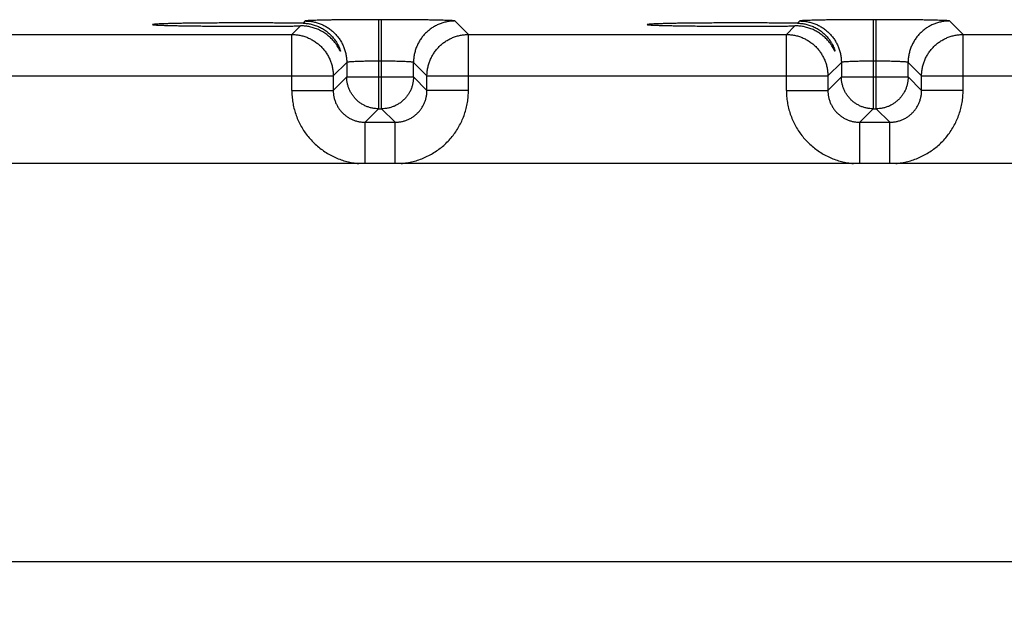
# Model space of a CAD drawing. Header units: inches. Extents: x 0 to 34, y 0 to 22.
# Tile 72 of 83: x 23 to 24.9, y 16.3 to 17.4. Entities that reach past the tile are written whole.
import ezdxf

# ---------------------------------------------------------------- set-up
doc = ezdxf.new("R2010")
doc.units = ezdxf.units.IN
doc.header["$LTSCALE"] = 1.87
doc.header["$MEASUREMENT"] = 0
doc.layers.get('0').update_dxf_attribs({"linetype": 'CONTINUOUS'})
doc.layers.add('DIMENSIONS', color=7, linetype='CONTINUOUS')
doc.styles.get("Standard").update_dxf_attribs({"font": 'txt', "width": 0.8})
doc.dimstyles.new('DIMSTYLE_1', dxfattribs={"dimtxt": 0.125, "dimasz": 0.18, "dimexe": 0.18, "dimexo": 0.0625, "dimgap": 0.09, "dimtad": 0, "dimtih": 1, "dimtoh": 1, "dimdec": 3, "dimzin": 4, "dimdsep": 46, "dimtxsty": 'STANDARD', "dimblk": '_FILLED', "dimblk1": '_FILLED', "dimblk2": '_FILLED', "dimcen": 0.09, "dimadec": 0, "dimazin": 0, "dimtp": 0.01, "dimtm": 0.01, "dimtfac": 1, "dimtdec": 3, "dimtofl": 0, "dimtmove": 0, "dimatfit": 3, "dimldrblk": '_FILLED', "dimfxl": 1, "dimtolj": 1, "dimtzin": 4, "dimarcsym": 0})

# ---------------------------------------------------------------- blocks, each defined once
blk = doc.blocks.new('_FILLED')
at = {"color": 0, "linetype": 'BYBLOCK'}
blk.add_solid([(0, 0), (-1, 0.174), (-1, -0.174)], dxfattribs=at)
blk = doc.blocks.new('*D5')
at = {"layer": 'DIMENSIONS', "color": 2, "linetype": 'CONTINUOUS'}
for p, q in [((21.5825, 16.2534), (21.5825, 19.6002)), ((28.0825, 16.2534), (28.0825, 19.6002)), ((21.5825, 19.4752), (24.9569, 19.4752)), ((28.0825, 19.4752), (26.4069, 19.4752))]:
    blk.add_line(p, q, dxfattribs=at)
at = {"layer": 'DIMENSIONS', "color": 2, "linetype": 'CONTINUOUS', "xscale": 0.18, "yscale": 0.18, "zscale": 0.18, "rotation": 180}
blk.add_blockref('_FILLED', (21.5825, 19.4752), dxfattribs=at)
at = {"layer": 'DIMENSIONS', "color": 2, "linetype": 'CONTINUOUS', "xscale": 0.18, "yscale": 0.18, "zscale": 0.18}
blk.add_blockref('_FILLED', (28.0825, 19.4752), dxfattribs=at)
at = {"layer": 'DIMENSIONS', "color": 2, "linetype": 'CONTINUOUS', "width": 0.8}
for s, p in [('6.500', (25.0194, 19.4127)), ('[', (25.6444, 19.4127)), ('165.1', (25.7444, 19.4127)), (']', (26.2444, 19.4127))]:
    blk.add_text(s, height=0.125, dxfattribs=at).set_placement(p)

msp = doc.modelspace()

# ---------------------------------------------------------------- linework, layer by layer
at = {"color": 7, "linetype": 'CONTINUOUS'}
for p, q in [((23.5387, 17.3515), (23.5345, 17.3473)), ((23.6767, 17.3539), (23.6767, 17.1865)), ((23.6823, 17.3539), (23.6767, 17.3539)), ((23.6823, 17.1865), (23.6823, 17.3539)), ((23.8456, 17.3262), (23.8202, 17.3515)), ((24.4687, 17.3515), (24.4645, 17.3473)), ((24.6067, 17.3539), (24.6067, 17.1865)), ((24.6123, 17.3539), (24.6067, 17.3539)), ((24.6123, 17.1865), (24.6123, 17.3539)), ((24.7756, 17.3262), (24.7502, 17.3515)), ((23.5295, 17.3423), (23.5134, 17.3262)), ((24.4595, 17.3423), (24.4434, 17.3262)), ((22.9156, 17.3262), (23.5134, 17.3262)), ((23.5134, 17.2211), (23.5134, 17.3262)), ((23.8456, 17.2211), (23.8456, 17.3262)), ((23.8456, 17.3262), (24.4434, 17.3262)), ((24.4434, 17.2211), (24.4434, 17.3262)), ((24.7756, 17.2211), (24.7756, 17.3262)), ((24.7756, 17.3262), (25.3734, 17.3262)), ((23.6167, 17.2735), (23.5913, 17.2482)), ((23.6167, 17.2735), (23.6167, 17.2465)), ((23.6823, 17.2759), (23.6767, 17.2759)), ((23.7423, 17.2465), (23.7423, 17.2735)), ((23.7676, 17.2482), (23.7423, 17.2735)), ((24.5467, 17.2735), (24.5213, 17.2482)), ((24.5467, 17.2735), (24.5467, 17.2465)), ((24.6123, 17.2759), (24.6067, 17.2759)), ((24.6723, 17.2465), (24.6723, 17.2735)), ((24.6976, 17.2482), (24.6723, 17.2735)), ((22.8376, 17.2482), (23.5913, 17.2482)), ((23.5913, 17.2482), (23.5913, 17.2211)), ((23.6167, 17.2465), (23.5913, 17.2211)), ((23.6167, 17.2465), (23.7423, 17.2465)), ((23.7423, 17.2465), (23.7676, 17.2211)), ((23.7676, 17.2211), (23.7676, 17.2482)), ((23.7676, 17.2482), (24.5213, 17.2482)), ((24.5213, 17.2482), (24.5213, 17.2211)), ((24.5467, 17.2465), (24.5213, 17.2211)), ((24.5467, 17.2465), (24.6723, 17.2465)), ((24.6723, 17.2465), (24.6976, 17.2211)), ((24.6976, 17.2211), (24.6976, 17.2482)), ((24.6976, 17.2482), (25.4513, 17.2482)), ((23.5134, 17.2211), (23.5913, 17.2211)), ((23.8456, 17.2211), (23.7676, 17.2211)), ((24.4434, 17.2211), (24.5213, 17.2211)), ((24.7756, 17.2211), (24.6976, 17.2211)), ((23.6767, 17.1865), (23.6513, 17.1612)), ((23.6767, 17.1865), (23.6823, 17.1865)), ((23.6823, 17.1865), (23.7076, 17.1612)), ((24.6067, 17.1865), (24.5813, 17.1612)), ((24.6067, 17.1865), (24.6123, 17.1865)), ((24.6123, 17.1865), (24.6376, 17.1612)), ((23.6513, 17.0837), (23.6513, 17.1612)), ((23.6513, 17.1612), (23.7076, 17.1612)), ((23.7076, 17.0837), (23.7076, 17.1612)), ((24.5813, 17.0837), (24.5813, 17.1612)), ((24.5813, 17.1612), (24.6376, 17.1612)), ((24.6376, 17.0837), (24.6376, 17.1612)), ((28.3619, 17.0837), (21.2879, 17.0837)), ((21.2879, 16.3357), (28.3679, 16.3357))]:
    msp.add_line(p, q, dxfattribs=at)
for points, knots in [([(23.4285, 17.3479), (23.4235, 17.3479), (23.4135, 17.3479), (23.3986, 17.3479), (23.384, 17.3478), (23.3696, 17.3477), (23.3557, 17.3476), (23.3423, 17.3475), (23.3295, 17.3474), (23.3175, 17.3472), (23.3062, 17.3471), (23.2958, 17.3469), (23.2864, 17.3467), (23.278, 17.3464), (23.2707, 17.3462), (23.2645, 17.346), (23.2596, 17.3457), (23.2556, 17.3456), (23.2535, 17.345), (23.2515, 17.3453), (23.2515, 17.3449), (23.2515, 17.3448)], [0, 0, 0, 0, 0.084771, 0.168958, 0.251877, 0.333051, 0.411747, 0.487563, 0.559784, 0.628055, 0.691735, 0.75049, 0.803802, 0.851351, 0.892764, 0.927743, 0.956061, 0.977486, 0.991911, 0.999255, 1, 1, 1, 1]), ([(23.5345, 17.3473), (23.5306, 17.3473), (23.5226, 17.3474), (23.5103, 17.3476), (23.4975, 17.3477), (23.4842, 17.3477), (23.4706, 17.3478), (23.4567, 17.3479), (23.4426, 17.3479), (23.4332, 17.3479), (23.4285, 17.3479)], [0, 0, 0, 0, 0.110473, 0.226659, 0.347811, 0.47315, 0.601874, 0.733154, 0.866147, 1, 1, 1, 1]), ([(23.5345, 17.3473), (23.537, 17.3473), (23.5422, 17.3469), (23.55, 17.3456), (23.5578, 17.3434), (23.5655, 17.3403), (23.5731, 17.3361), (23.5804, 17.331), (23.5871, 17.325), (23.5927, 17.3185), (23.597, 17.3124), (23.6, 17.3071), (23.6021, 17.3027), (23.6034, 17.2995), (23.6043, 17.2969), (23.6046, 17.2959), (23.6048, 17.295), (23.6048, 17.2949)], [0, 0, 0, 0, 0.081733, 0.165608, 0.252026, 0.341266, 0.433564, 0.528599, 0.626415, 0.720689, 0.801248, 0.865679, 0.916622, 0.954664, 0.980681, 0.996099, 1, 1, 1, 1]), ([(23.6767, 17.3539), (23.6728, 17.3539), (23.6649, 17.3539), (23.6531, 17.3539), (23.6415, 17.3538), (23.6302, 17.3538), (23.6192, 17.3537), (23.6086, 17.3536), (23.5985, 17.3535), (23.589, 17.3534), (23.5802, 17.3532), (23.5721, 17.3531), (23.5648, 17.3529), (23.5583, 17.3527), (23.5527, 17.3525), (23.548, 17.3524), (23.5443, 17.3522), (23.5415, 17.352), (23.5398, 17.3517), (23.5389, 17.3517), (23.5387, 17.3515)], [0, 0, 0, 0, 0.085556, 0.170964, 0.255363, 0.337897, 0.417804, 0.494559, 0.567671, 0.636564, 0.700702, 0.759614, 0.812878, 0.86007, 0.900835, 0.934907, 0.962043, 0.981998, 0.994629, 1, 1, 1, 1]), ([(23.5387, 17.3515), (23.5413, 17.3515), (23.5464, 17.3513), (23.554, 17.3501), (23.5614, 17.3483), (23.5686, 17.3457), (23.5755, 17.3424), (23.5821, 17.3385), (23.5883, 17.3339), (23.5939, 17.3288), (23.5991, 17.3231), (23.6037, 17.3169), (23.6076, 17.3104), (23.6109, 17.3034), (23.6135, 17.2962), (23.6153, 17.2888), (23.6165, 17.2812), (23.6167, 17.2761), (23.6167, 17.2735)], [0, 0, 0, 0, 0.062495, 0.124992, 0.18749, 0.249991, 0.312492, 0.374995, 0.437498, 0.500001, 0.562505, 0.625008, 0.68751, 0.750011, 0.812511, 0.875009, 0.937505, 1, 1, 1, 1]), ([(23.8202, 17.3515), (23.8201, 17.3517), (23.8192, 17.3517), (23.8175, 17.352), (23.8147, 17.3522), (23.811, 17.3524), (23.8063, 17.3525), (23.8007, 17.3527), (23.7942, 17.3529), (23.7869, 17.3531), (23.7788, 17.3532), (23.7699, 17.3534), (23.7604, 17.3535), (23.7504, 17.3536), (23.7398, 17.3537), (23.7288, 17.3538), (23.7174, 17.3538), (23.7058, 17.3539), (23.6941, 17.3539), (23.6862, 17.3539), (23.6823, 17.3539)], [0, 0, 0, 0, 0.005371, 0.018002, 0.037957, 0.065093, 0.099165, 0.13993, 0.187122, 0.240386, 0.299298, 0.363436, 0.432329, 0.505441, 0.582195, 0.662103, 0.744637, 0.829035, 0.914444, 1, 1, 1, 1]), ([(23.8202, 17.3515), (23.8177, 17.3515), (23.8126, 17.3513), (23.805, 17.3501), (23.7976, 17.3483), (23.7904, 17.3457), (23.7834, 17.3424), (23.7769, 17.3385), (23.7707, 17.3339), (23.765, 17.3288), (23.7599, 17.3231), (23.7553, 17.3169), (23.7514, 17.3104), (23.7481, 17.3034), (23.7455, 17.2962), (23.7436, 17.2888), (23.7425, 17.2812), (23.7423, 17.2761), (23.7423, 17.2735)], [0, 0, 0, 0, 0.062495, 0.124992, 0.18749, 0.249991, 0.312492, 0.374995, 0.437498, 0.500001, 0.562505, 0.625008, 0.68751, 0.750011, 0.812511, 0.875009, 0.937505, 1, 1, 1, 1]), ([(24.3585, 17.3479), (24.3535, 17.3479), (24.3435, 17.3479), (24.3286, 17.3479), (24.314, 17.3478), (24.2996, 17.3477), (24.2857, 17.3476), (24.2723, 17.3475), (24.2595, 17.3474), (24.2475, 17.3472), (24.2362, 17.3471), (24.2258, 17.3469), (24.2164, 17.3467), (24.208, 17.3464), (24.2007, 17.3462), (24.1945, 17.346), (24.1896, 17.3457), (24.1856, 17.3456), (24.1835, 17.345), (24.1815, 17.3453), (24.1815, 17.3449), (24.1815, 17.3448)], [0, 0, 0, 0, 0.084771, 0.168958, 0.251877, 0.333051, 0.411747, 0.487563, 0.559784, 0.628055, 0.691735, 0.75049, 0.803802, 0.851351, 0.892764, 0.927743, 0.956061, 0.977486, 0.991911, 0.999255, 1, 1, 1, 1]), ([(24.4645, 17.3473), (24.4606, 17.3473), (24.4526, 17.3474), (24.4403, 17.3476), (24.4275, 17.3477), (24.4142, 17.3477), (24.4006, 17.3478), (24.3867, 17.3479), (24.3726, 17.3479), (24.3632, 17.3479), (24.3585, 17.3479)], [0, 0, 0, 0, 0.110473, 0.226659, 0.347811, 0.47315, 0.601874, 0.733154, 0.866147, 1, 1, 1, 1]), ([(24.4645, 17.3473), (24.467, 17.3473), (24.4722, 17.3469), (24.48, 17.3456), (24.4878, 17.3434), (24.4955, 17.3403), (24.5031, 17.3361), (24.5104, 17.331), (24.5171, 17.325), (24.5227, 17.3185), (24.527, 17.3124), (24.53, 17.3071), (24.5321, 17.3027), (24.5334, 17.2995), (24.5343, 17.2969), (24.5346, 17.2959), (24.5348, 17.295), (24.5348, 17.2949)], [0, 0, 0, 0, 0.081733, 0.165608, 0.252026, 0.341266, 0.433564, 0.528599, 0.626415, 0.720689, 0.801248, 0.865679, 0.916622, 0.954664, 0.980681, 0.996099, 1, 1, 1, 1]), ([(24.6067, 17.3539), (24.6028, 17.3539), (24.5949, 17.3539), (24.5831, 17.3539), (24.5715, 17.3538), (24.5602, 17.3538), (24.5492, 17.3537), (24.5386, 17.3536), (24.5285, 17.3535), (24.519, 17.3534), (24.5102, 17.3532), (24.5021, 17.3531), (24.4948, 17.3529), (24.4883, 17.3527), (24.4827, 17.3525), (24.478, 17.3524), (24.4743, 17.3522), (24.4715, 17.352), (24.4698, 17.3517), (24.4689, 17.3517), (24.4687, 17.3515)], [0, 0, 0, 0, 0.085556, 0.170964, 0.255363, 0.337897, 0.417804, 0.494559, 0.567671, 0.636564, 0.700702, 0.759614, 0.812878, 0.86007, 0.900835, 0.934907, 0.962043, 0.981998, 0.994629, 1, 1, 1, 1]), ([(24.4687, 17.3515), (24.4713, 17.3515), (24.4764, 17.3513), (24.484, 17.3501), (24.4914, 17.3483), (24.4986, 17.3457), (24.5055, 17.3424), (24.5121, 17.3385), (24.5183, 17.3339), (24.5239, 17.3288), (24.5291, 17.3231), (24.5337, 17.3169), (24.5376, 17.3104), (24.5409, 17.3034), (24.5435, 17.2962), (24.5453, 17.2888), (24.5465, 17.2812), (24.5467, 17.2761), (24.5467, 17.2735)], [0, 0, 0, 0, 0.062495, 0.124992, 0.18749, 0.249991, 0.312492, 0.374995, 0.437498, 0.500001, 0.562505, 0.625008, 0.68751, 0.750011, 0.812511, 0.875009, 0.937505, 1, 1, 1, 1]), ([(24.7502, 17.3515), (24.7501, 17.3517), (24.7492, 17.3517), (24.7475, 17.352), (24.7447, 17.3522), (24.741, 17.3524), (24.7363, 17.3525), (24.7307, 17.3527), (24.7242, 17.3529), (24.7169, 17.3531), (24.7088, 17.3532), (24.6999, 17.3534), (24.6904, 17.3535), (24.6804, 17.3536), (24.6698, 17.3537), (24.6588, 17.3538), (24.6474, 17.3538), (24.6358, 17.3539), (24.6241, 17.3539), (24.6162, 17.3539), (24.6123, 17.3539)], [0, 0, 0, 0, 0.005371, 0.018002, 0.037957, 0.065093, 0.099165, 0.13993, 0.187122, 0.240386, 0.299298, 0.363436, 0.432329, 0.505441, 0.582195, 0.662103, 0.744637, 0.829035, 0.914444, 1, 1, 1, 1]), ([(24.7502, 17.3515), (24.7477, 17.3515), (24.7426, 17.3513), (24.735, 17.3501), (24.7276, 17.3483), (24.7204, 17.3457), (24.7134, 17.3424), (24.7069, 17.3385), (24.7007, 17.3339), (24.695, 17.3288), (24.6899, 17.3231), (24.6853, 17.3169), (24.6814, 17.3104), (24.6781, 17.3034), (24.6755, 17.2962), (24.6736, 17.2888), (24.6725, 17.2812), (24.6723, 17.2761), (24.6723, 17.2735)], [0, 0, 0, 0, 0.062495, 0.124992, 0.18749, 0.249991, 0.312492, 0.374995, 0.437498, 0.500001, 0.562505, 0.625008, 0.68751, 0.750011, 0.812511, 0.875009, 0.937505, 1, 1, 1, 1]), ([(23.2515, 17.3448), (23.2515, 17.3448), (23.2515, 17.3443), (23.2535, 17.3446), (23.2556, 17.344), (23.2596, 17.3439), (23.2645, 17.3436), (23.2707, 17.3434), (23.278, 17.3432), (23.2864, 17.343), (23.2958, 17.3428), (23.3062, 17.3426), (23.3175, 17.3424), (23.3295, 17.3422), (23.3423, 17.3421), (23.3557, 17.342), (23.3696, 17.3419), (23.384, 17.3418), (23.3986, 17.3418), (23.4135, 17.3417), (23.4235, 17.3417), (23.4285, 17.3417)], [0, 0, 0, 0, 0.000737, 0.00808, 0.022506, 0.043931, 0.07225, 0.107228, 0.148642, 0.196191, 0.249504, 0.308259, 0.37194, 0.440211, 0.512433, 0.58825, 0.666946, 0.748121, 0.83104, 0.915228, 1, 1, 1, 1]), ([(23.4285, 17.3417), (23.433, 17.3417), (23.4419, 17.3417), (23.4552, 17.3417), (23.4684, 17.3418), (23.4813, 17.3419), (23.4939, 17.3419), (23.5062, 17.342), (23.518, 17.3421), (23.5257, 17.3422), (23.5295, 17.3423)], [0, 0, 0, 0, 0.132874, 0.264986, 0.395575, 0.523894, 0.649204, 0.770786, 0.887942, 1, 1, 1, 1]), ([(23.6048, 17.2949), (23.6048, 17.2948), (23.6047, 17.2947), (23.6042, 17.2953), (23.6038, 17.2963), (23.6026, 17.2983), (23.6011, 17.3013), (23.5986, 17.3053), (23.5952, 17.3102), (23.5905, 17.316), (23.5844, 17.322), (23.5773, 17.3276), (23.5697, 17.3324), (23.5617, 17.3362), (23.5536, 17.339), (23.5455, 17.341), (23.5375, 17.3421), (23.5321, 17.3423), (23.5295, 17.3423)], [0, 0, 0, 0, 0.002218, 0.005786, 0.018267, 0.041385, 0.077113, 0.126205, 0.189543, 0.269595, 0.363369, 0.460937, 0.556625, 0.65021, 0.741211, 0.829714, 0.915876, 1, 1, 1, 1]), ([(24.1815, 17.3448), (24.1815, 17.3448), (24.1815, 17.3443), (24.1835, 17.3446), (24.1856, 17.344), (24.1896, 17.3439), (24.1945, 17.3436), (24.2007, 17.3434), (24.208, 17.3432), (24.2164, 17.343), (24.2258, 17.3428), (24.2362, 17.3426), (24.2475, 17.3424), (24.2595, 17.3422), (24.2723, 17.3421), (24.2857, 17.342), (24.2996, 17.3419), (24.314, 17.3418), (24.3286, 17.3418), (24.3435, 17.3417), (24.3535, 17.3417), (24.3585, 17.3417)], [0, 0, 0, 0, 0.000737, 0.00808, 0.022506, 0.043931, 0.07225, 0.107228, 0.148642, 0.196191, 0.249504, 0.308259, 0.37194, 0.440211, 0.512433, 0.58825, 0.666946, 0.748121, 0.83104, 0.915228, 1, 1, 1, 1]), ([(24.3585, 17.3417), (24.363, 17.3417), (24.3719, 17.3417), (24.3852, 17.3417), (24.3984, 17.3418), (24.4113, 17.3419), (24.4239, 17.3419), (24.4362, 17.342), (24.448, 17.3421), (24.4557, 17.3422), (24.4595, 17.3423)], [0, 0, 0, 0, 0.132874, 0.264986, 0.395575, 0.523894, 0.649204, 0.770786, 0.887942, 1, 1, 1, 1]), ([(24.5348, 17.2949), (24.5348, 17.2948), (24.5347, 17.2947), (24.5342, 17.2953), (24.5338, 17.2963), (24.5326, 17.2983), (24.5311, 17.3013), (24.5286, 17.3053), (24.5252, 17.3102), (24.5205, 17.316), (24.5144, 17.322), (24.5073, 17.3276), (24.4997, 17.3324), (24.4917, 17.3362), (24.4836, 17.339), (24.4755, 17.341), (24.4675, 17.3421), (24.4621, 17.3423), (24.4595, 17.3423)], [0, 0, 0, 0, 0.002218, 0.005786, 0.018267, 0.041385, 0.077113, 0.126205, 0.189543, 0.269595, 0.363369, 0.460937, 0.556625, 0.65021, 0.741211, 0.829714, 0.915876, 1, 1, 1, 1]), ([(23.5134, 17.3262), (23.5159, 17.3262), (23.521, 17.3259), (23.5286, 17.3248), (23.536, 17.3229), (23.5433, 17.3203), (23.5502, 17.317), (23.5568, 17.3131), (23.5629, 17.3085), (23.5686, 17.3034), (23.5738, 17.2977), (23.5783, 17.2915), (23.5823, 17.2849), (23.5855, 17.278), (23.5881, 17.2708), (23.59, 17.2633), (23.5911, 17.2558), (23.5913, 17.2507), (23.5913, 17.2482)], [0, 0, 0, 0, 0.062551, 0.125107, 0.187665, 0.250224, 0.312782, 0.375338, 0.437901, 0.50047, 0.563022, 0.625555, 0.688082, 0.750664, 0.813229, 0.875628, 0.937844, 1, 1, 1, 1]), ([(23.7676, 17.2482), (23.7676, 17.2507), (23.7679, 17.2558), (23.769, 17.2634), (23.7709, 17.2709), (23.7735, 17.2781), (23.7768, 17.285), (23.7807, 17.2916), (23.7853, 17.2978), (23.7904, 17.3034), (23.7961, 17.3086), (23.8023, 17.3131), (23.8089, 17.3171), (23.8158, 17.3204), (23.823, 17.3229), (23.8304, 17.3248), (23.838, 17.3259), (23.8431, 17.3262), (23.8456, 17.3262)], [0, 0, 0, 0, 0.062551, 0.125107, 0.187665, 0.250224, 0.312782, 0.375338, 0.437901, 0.50047, 0.563022, 0.625555, 0.688082, 0.750664, 0.813229, 0.875628, 0.937844, 1, 1, 1, 1]), ([(24.4434, 17.3262), (24.4459, 17.3262), (24.451, 17.3259), (24.4586, 17.3248), (24.466, 17.3229), (24.4733, 17.3203), (24.4802, 17.317), (24.4868, 17.3131), (24.4929, 17.3085), (24.4986, 17.3034), (24.5038, 17.2977), (24.5083, 17.2915), (24.5123, 17.2849), (24.5155, 17.278), (24.5181, 17.2708), (24.52, 17.2633), (24.5211, 17.2558), (24.5213, 17.2507), (24.5213, 17.2482)], [0, 0, 0, 0, 0.062551, 0.125107, 0.187665, 0.250224, 0.312782, 0.375338, 0.437901, 0.50047, 0.563022, 0.625555, 0.688082, 0.750664, 0.813229, 0.875628, 0.937844, 1, 1, 1, 1]), ([(24.6976, 17.2482), (24.6976, 17.2507), (24.6979, 17.2558), (24.699, 17.2634), (24.7009, 17.2709), (24.7035, 17.2781), (24.7068, 17.285), (24.7107, 17.2916), (24.7153, 17.2978), (24.7204, 17.3034), (24.7261, 17.3086), (24.7323, 17.3131), (24.7389, 17.3171), (24.7458, 17.3204), (24.753, 17.3229), (24.7604, 17.3248), (24.768, 17.3259), (24.7731, 17.3262), (24.7756, 17.3262)], [0, 0, 0, 0, 0.062551, 0.125107, 0.187665, 0.250224, 0.312782, 0.375338, 0.437901, 0.50047, 0.563022, 0.625555, 0.688082, 0.750664, 0.813229, 0.875628, 0.937844, 1, 1, 1, 1]), ([(23.6767, 17.2759), (23.6745, 17.2759), (23.6701, 17.2759), (23.6636, 17.2759), (23.6572, 17.2758), (23.6511, 17.2757), (23.6452, 17.2756), (23.6398, 17.2754), (23.6348, 17.2752), (23.6304, 17.275), (23.6265, 17.2748), (23.6232, 17.2746), (23.6206, 17.2744), (23.6186, 17.2741), (23.6175, 17.2739), (23.6168, 17.2737), (23.6167, 17.2735)], [0, 0, 0, 0, 0.110411, 0.219468, 0.325841, 0.428224, 0.525361, 0.616062, 0.699215, 0.7738, 0.838903, 0.893732, 0.937627, 0.970082, 0.990795, 1, 1, 1, 1]), ([(23.7423, 17.2735), (23.7422, 17.2737), (23.7415, 17.2739), (23.7404, 17.2741), (23.7384, 17.2744), (23.7358, 17.2746), (23.7325, 17.2748), (23.7286, 17.275), (23.7241, 17.2752), (23.7192, 17.2754), (23.7137, 17.2756), (23.7079, 17.2757), (23.7018, 17.2758), (23.6954, 17.2759), (23.6889, 17.2759), (23.6845, 17.2759), (23.6823, 17.2759)], [0, 0, 0, 0, 0.009205, 0.029918, 0.062373, 0.106268, 0.161097, 0.2262, 0.300785, 0.383938, 0.474639, 0.571776, 0.674159, 0.780532, 0.889589, 1, 1, 1, 1]), ([(24.6067, 17.2759), (24.6045, 17.2759), (24.6001, 17.2759), (24.5936, 17.2759), (24.5872, 17.2758), (24.5811, 17.2757), (24.5752, 17.2756), (24.5698, 17.2754), (24.5648, 17.2752), (24.5604, 17.275), (24.5565, 17.2748), (24.5532, 17.2746), (24.5506, 17.2744), (24.5486, 17.2741), (24.5475, 17.2739), (24.5468, 17.2737), (24.5467, 17.2735)], [0, 0, 0, 0, 0.110411, 0.219468, 0.325841, 0.428224, 0.525361, 0.616062, 0.699215, 0.7738, 0.838903, 0.893732, 0.937627, 0.970082, 0.990795, 1, 1, 1, 1]), ([(24.6723, 17.2735), (24.6722, 17.2737), (24.6715, 17.2739), (24.6704, 17.2741), (24.6684, 17.2744), (24.6658, 17.2746), (24.6625, 17.2748), (24.6586, 17.275), (24.6541, 17.2752), (24.6492, 17.2754), (24.6437, 17.2756), (24.6379, 17.2757), (24.6318, 17.2758), (24.6254, 17.2759), (24.6189, 17.2759), (24.6145, 17.2759), (24.6123, 17.2759)], [0, 0, 0, 0, 0.009205, 0.029918, 0.062373, 0.106268, 0.161097, 0.2262, 0.300785, 0.383938, 0.474639, 0.571776, 0.674159, 0.780532, 0.889589, 1, 1, 1, 1]), ([(23.6767, 17.1865), (23.6746, 17.1865), (23.6705, 17.1867), (23.6643, 17.1877), (23.6582, 17.1893), (23.6523, 17.1916), (23.6467, 17.1944), (23.6414, 17.1979), (23.6365, 17.2018), (23.6321, 17.2063), (23.6281, 17.2112), (23.6247, 17.2164), (23.6218, 17.2221), (23.6196, 17.2279), (23.6179, 17.234), (23.6169, 17.2402), (23.6167, 17.2444), (23.6167, 17.2465)], [0, 0, 0, 0, 0.0663, 0.13268, 0.199274, 0.266031, 0.332762, 0.399456, 0.466167, 0.5329, 0.599638, 0.666366, 0.733094, 0.799823, 0.866552, 0.933279, 1, 1, 1, 1]), ([(23.7423, 17.2465), (23.7423, 17.2444), (23.742, 17.2403), (23.7411, 17.2341), (23.7394, 17.228), (23.7372, 17.2221), (23.7343, 17.2165), (23.7309, 17.2112), (23.727, 17.2063), (23.7225, 17.2019), (23.7176, 17.1979), (23.7123, 17.1945), (23.7067, 17.1916), (23.7009, 17.1894), (23.6948, 17.1877), (23.6886, 17.1867), (23.6844, 17.1865), (23.6823, 17.1865)], [0, 0, 0, 0, 0.0663, 0.13268, 0.199274, 0.266031, 0.332762, 0.399456, 0.466167, 0.5329, 0.599638, 0.666366, 0.733094, 0.799823, 0.866552, 0.933279, 1, 1, 1, 1]), ([(24.6067, 17.1865), (24.6046, 17.1865), (24.6005, 17.1867), (24.5943, 17.1877), (24.5882, 17.1893), (24.5823, 17.1916), (24.5767, 17.1944), (24.5714, 17.1979), (24.5665, 17.2018), (24.5621, 17.2063), (24.5581, 17.2112), (24.5547, 17.2164), (24.5518, 17.2221), (24.5496, 17.2279), (24.5479, 17.234), (24.5469, 17.2402), (24.5467, 17.2444), (24.5467, 17.2465)], [0, 0, 0, 0, 0.0663, 0.13268, 0.199274, 0.266031, 0.332762, 0.399456, 0.466167, 0.5329, 0.599638, 0.666366, 0.733094, 0.799823, 0.866552, 0.933279, 1, 1, 1, 1]), ([(24.6723, 17.2465), (24.6723, 17.2444), (24.672, 17.2403), (24.6711, 17.2341), (24.6694, 17.228), (24.6672, 17.2221), (24.6643, 17.2165), (24.6609, 17.2112), (24.657, 17.2063), (24.6525, 17.2019), (24.6476, 17.1979), (24.6423, 17.1945), (24.6367, 17.1916), (24.6309, 17.1894), (24.6248, 17.1877), (24.6186, 17.1867), (24.6144, 17.1865), (24.6123, 17.1865)], [0, 0, 0, 0, 0.0663, 0.13268, 0.199274, 0.266031, 0.332762, 0.399456, 0.466167, 0.5329, 0.599638, 0.666366, 0.733094, 0.799823, 0.866552, 0.933279, 1, 1, 1, 1]), ([(23.5134, 17.2211), (23.5134, 17.2174), (23.5137, 17.2098), (23.5151, 17.1986), (23.5174, 17.1874), (23.5206, 17.1765), (23.5247, 17.1659), (23.5297, 17.1556), (23.5355, 17.1458), (23.5421, 17.1365), (23.5495, 17.1278), (23.5575, 17.1197), (23.5662, 17.1124), (23.5755, 17.1057), (23.5852, 17.0998), (23.5955, 17.0948), (23.6061, 17.0906), (23.617, 17.0873), (23.6281, 17.085), (23.6357, 17.084), (23.6394, 17.0837)], [0, 0, 0, 0, 0.055117, 0.11053, 0.166126, 0.221779, 0.277381, 0.332944, 0.388521, 0.444119, 0.499713, 0.5553, 0.610893, 0.666491, 0.722069, 0.777629, 0.833234, 0.888907, 0.944539, 1, 1, 1, 1]), ([(23.5913, 17.2211), (23.5913, 17.2191), (23.5916, 17.2149), (23.5925, 17.2086), (23.5942, 17.2026), (23.5964, 17.1967), (23.5993, 17.1911), (23.6027, 17.1858), (23.6067, 17.1809), (23.6111, 17.1765), (23.616, 17.1725), (23.6213, 17.1691), (23.6269, 17.1662), (23.6327, 17.164), (23.6388, 17.1624), (23.645, 17.1614), (23.6492, 17.1612), (23.6513, 17.1612)], [0, 0, 0, 0, 0.066723, 0.13342, 0.200102, 0.266766, 0.333415, 0.400053, 0.466685, 0.533314, 0.599946, 0.666585, 0.733233, 0.799898, 0.866579, 0.933279, 1, 1, 1, 1]), ([(23.7076, 17.1612), (23.7097, 17.1612), (23.7139, 17.1614), (23.7201, 17.1624), (23.7262, 17.164), (23.7321, 17.1662), (23.7377, 17.1691), (23.743, 17.1725), (23.7479, 17.1765), (23.7523, 17.1809), (23.7563, 17.1858), (23.7597, 17.1911), (23.7625, 17.1967), (23.7648, 17.2026), (23.7664, 17.2086), (23.7674, 17.2149), (23.7676, 17.2191), (23.7676, 17.2211)], [0, 0, 0, 0, 0.066723, 0.13342, 0.200102, 0.266766, 0.333415, 0.400053, 0.466685, 0.533314, 0.599946, 0.666585, 0.733233, 0.799898, 0.866579, 0.933279, 1, 1, 1, 1]), ([(23.719, 17.0837), (23.7228, 17.084), (23.7304, 17.0849), (23.7415, 17.0872), (23.7525, 17.0905), (23.7631, 17.0946), (23.7734, 17.0997), (23.7832, 17.1055), (23.7925, 17.1122), (23.8012, 17.1195), (23.8093, 17.1276), (23.8167, 17.1363), (23.8233, 17.1456), (23.8292, 17.1555), (23.8342, 17.1657), (23.8383, 17.1764), (23.8416, 17.1873), (23.8439, 17.1985), (23.8453, 17.2098), (23.8456, 17.2174), (23.8456, 17.2211)], [0, 0, 0, 0, 0.055411, 0.111009, 0.166663, 0.222265, 0.277828, 0.333406, 0.389004, 0.444599, 0.500186, 0.55578, 0.611378, 0.666954, 0.722515, 0.778124, 0.833797, 0.889422, 0.944866, 1, 1, 1, 1]), ([(24.4434, 17.2211), (24.4434, 17.2174), (24.4437, 17.2098), (24.4451, 17.1986), (24.4474, 17.1874), (24.4506, 17.1765), (24.4547, 17.1659), (24.4597, 17.1556), (24.4655, 17.1458), (24.4721, 17.1365), (24.4795, 17.1278), (24.4875, 17.1197), (24.4962, 17.1124), (24.5055, 17.1057), (24.5152, 17.0998), (24.5255, 17.0948), (24.5361, 17.0906), (24.547, 17.0873), (24.5581, 17.085), (24.5657, 17.084), (24.5694, 17.0837)], [0, 0, 0, 0, 0.055117, 0.11053, 0.166126, 0.221779, 0.277381, 0.332944, 0.388521, 0.444119, 0.499713, 0.5553, 0.610893, 0.666491, 0.722069, 0.777629, 0.833234, 0.888907, 0.944539, 1, 1, 1, 1]), ([(24.5213, 17.2211), (24.5213, 17.2191), (24.5216, 17.2149), (24.5225, 17.2086), (24.5242, 17.2026), (24.5264, 17.1967), (24.5293, 17.1911), (24.5327, 17.1858), (24.5367, 17.1809), (24.5411, 17.1765), (24.546, 17.1725), (24.5513, 17.1691), (24.5569, 17.1662), (24.5627, 17.164), (24.5688, 17.1624), (24.575, 17.1614), (24.5792, 17.1612), (24.5813, 17.1612)], [0, 0, 0, 0, 0.066723, 0.13342, 0.200102, 0.266766, 0.333415, 0.400053, 0.466685, 0.533314, 0.599946, 0.666585, 0.733233, 0.799898, 0.866579, 0.933279, 1, 1, 1, 1]), ([(24.6376, 17.1612), (24.6397, 17.1612), (24.6439, 17.1614), (24.6501, 17.1624), (24.6562, 17.164), (24.6621, 17.1662), (24.6677, 17.1691), (24.673, 17.1725), (24.6779, 17.1765), (24.6823, 17.1809), (24.6863, 17.1858), (24.6897, 17.1911), (24.6925, 17.1967), (24.6948, 17.2026), (24.6964, 17.2086), (24.6974, 17.2149), (24.6976, 17.2191), (24.6976, 17.2211)], [0, 0, 0, 0, 0.066723, 0.13342, 0.200102, 0.266766, 0.333415, 0.400053, 0.466685, 0.533314, 0.599946, 0.666585, 0.733233, 0.799898, 0.866579, 0.933279, 1, 1, 1, 1]), ([(24.649, 17.0837), (24.6528, 17.084), (24.6604, 17.0849), (24.6715, 17.0872), (24.6825, 17.0905), (24.6931, 17.0946), (24.7034, 17.0997), (24.7132, 17.1055), (24.7225, 17.1122), (24.7312, 17.1195), (24.7393, 17.1276), (24.7467, 17.1363), (24.7533, 17.1456), (24.7592, 17.1555), (24.7642, 17.1657), (24.7683, 17.1764), (24.7716, 17.1873), (24.7739, 17.1985), (24.7753, 17.2098), (24.7756, 17.2174), (24.7756, 17.2211)], [0, 0, 0, 0, 0.055411, 0.111009, 0.166663, 0.222265, 0.277828, 0.333406, 0.389004, 0.444599, 0.500186, 0.55578, 0.611378, 0.666954, 0.722515, 0.778124, 0.833797, 0.889422, 0.944866, 1, 1, 1, 1])]:
    msp.add_open_spline(points, degree=3, knots=knots, dxfattribs=at)

# ---------------------------------------------------------------- dimensions: what is measured, and where the dimension line sits
at = {"layer": 'DIMENSIONS', "color": 2, "linetype": 'CONTINUOUS'}
dim = msp.add_linear_dim(base=(28.0825, 19.4752), p1=(21.5825, 16.2534), p2=(28.0825, 16.2534), dimstyle='DIMSTYLE_1', dxfattribs=at)
dim.commit()
dim.dimension.update_dxf_attribs({"geometry": '*D5', "text_midpoint": (25.6819, 19.4752), "dimtype": 160})

doc.saveas('drawing.dxf')
